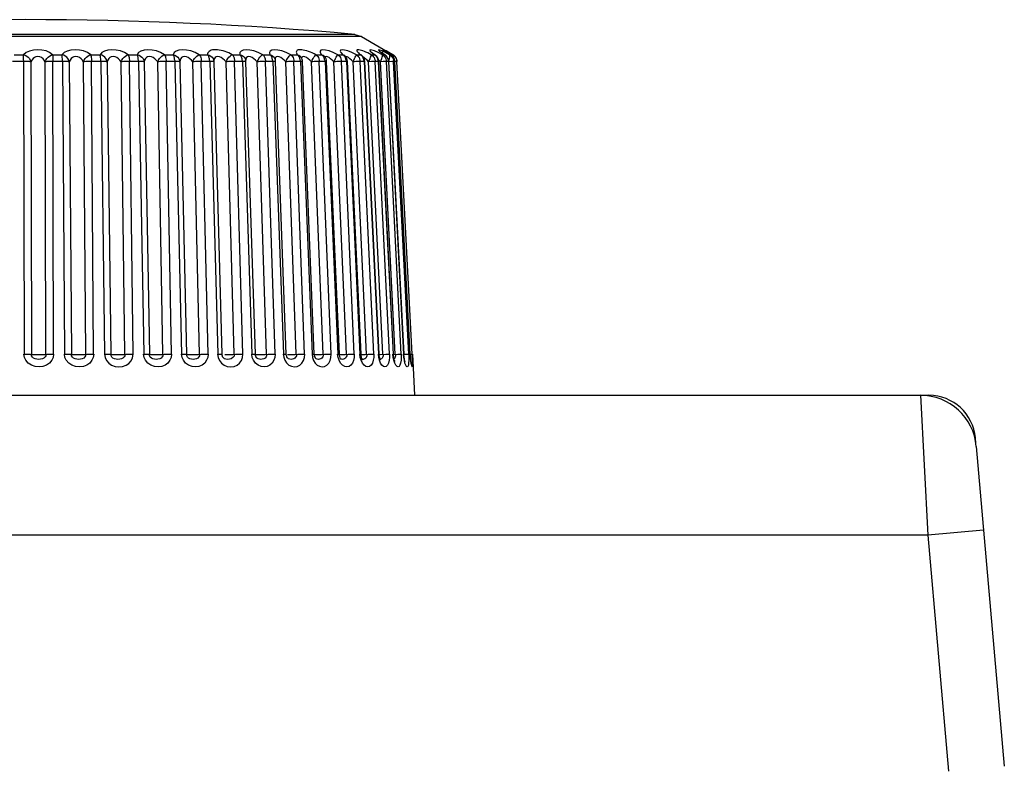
# Model space of a CAD drawing. Header units: millimetres. Extents: x 534 to 1249, y -141 to 479.
# Tile 44 of 51: x 849 to 870, y 463 to 479. Entities that reach past the tile are written whole.
import ezdxf

# ---------------------------------------------------------------- set-up
doc = ezdxf.new("R2010")
doc.units = ezdxf.units.MM
doc.header["$LTSCALE"] = 23.1
doc.layers.get('0').update_dxf_attribs({"linetype": 'CONTINUOUS'})

msp = doc.modelspace()

# ---------------------------------------------------------------- linework, layer by layer
for p, q in [((856.502, 478.591), (842.083, 478.591)), ((856.358, 478.637), (842.227, 478.637)), ((856.358, 478.637), (856.502, 478.591)), ((856.502, 478.591), (857.175, 478.203)), ((856.393, 478.203), (856.295, 478.249)), ((856.744, 478.236), (856.741, 478.24)), ((856.95, 478.203), (856.857, 478.249)), ((856.889, 478.281), (856.931, 478.248)), ((856.931, 478.248), (856.962, 478.228)), ((856.96, 478.266), (856.955, 478.27)), ((856.969, 478.259), (856.96, 478.266)), ((857.011, 478.278), (857.003, 478.284)), ((857.061, 478.259), (857.033, 478.277)), ((857.05, 478.253), (857.034, 478.263)), ((857.05, 478.253), (857.056, 478.248)), ((857.056, 478.248), (857.087, 478.229)), ((857.078, 478.249), (857.061, 478.259)), ((857.171, 478.203), (857.089, 478.249)), ((849.262, 478.056), (849.02, 478.056)), ((849.054, 478.203), (849.256, 478.203)), ((849.256, 478.056), (849.267, 471.782)), ((849.414, 478.052), (849.425, 471.777)), ((849.733, 471.777), (849.722, 478.052)), ((850.096, 478.056), (849.854, 478.056)), ((849.879, 478.203), (850.08, 478.203)), ((849.897, 471.782), (849.885, 478.056)), ((850.089, 478.056), (850.135, 471.782)), ((850.237, 478.052), (850.282, 471.777)), ((850.588, 471.777), (850.542, 478.052)), ((850.92, 478.056), (850.681, 478.056)), ((850.697, 478.203), (850.896, 478.203)), ((850.759, 471.782), (850.713, 478.056)), ((850.914, 478.056), (850.994, 471.782)), ((851.049, 478.052), (851.129, 471.777)), ((851.428, 471.777), (851.348, 478.052)), ((851.727, 478.056), (851.494, 478.056)), ((851.5, 478.203), (851.693, 478.203)), ((851.605, 471.782), (851.525, 478.056)), ((851.721, 478.056), (851.834, 471.782)), ((851.843, 478.052), (851.955, 471.777)), ((852.245, 471.777), (852.132, 478.052)), ((852.279, 478.203), (852.465, 478.203)), ((852.507, 478.056), (852.283, 478.056)), ((852.426, 471.782), (852.313, 478.056)), ((852.502, 478.056), (852.646, 471.782)), ((852.608, 478.052), (852.752, 471.777)), ((853.029, 471.777), (852.885, 478.052)), ((853.025, 478.203), (853.202, 478.203)), ((853.252, 478.056), (853.038, 478.056)), ((853.212, 471.782), (853.068, 478.056)), ((853.247, 478.056), (853.421, 471.782)), ((853.337, 478.052), (853.511, 471.777)), ((853.773, 471.777), (853.598, 478.052)), ((853.731, 478.203), (853.896, 478.203)), ((853.975, 478.056), (853.763, 478.056)), ((853.955, 471.782), (853.781, 478.056)), ((853.93, 478.148), (853.924, 478.163)), ((853.949, 478.056), (854.151, 471.782)), ((854.017, 478.094), (854.018, 478.092)), ((854.226, 471.778), (854.023, 478.053)), ((854.468, 471.777), (854.265, 478.052)), ((854.387, 478.203), (854.54, 478.203)), ((854.604, 478.056), (854.428, 478.056)), ((854.648, 471.782), (854.445, 478.056)), ((854.552, 478.191), (854.54, 478.203)), ((854.6, 478.056), (854.828, 471.782)), ((854.623, 478.056), (854.6, 478.056)), ((854.643, 478.123), (854.643, 478.123)), ((854.651, 478.118), (854.65, 478.105)), ((854.888, 471.779), (854.66, 478.053)), ((854.877, 478.052), (854.842, 478.088)), ((855.105, 471.777), (854.877, 478.052)), ((854.988, 478.203), (855.126, 478.203)), ((855.197, 478.056), (855.029, 478.056)), ((855.281, 471.782), (855.053, 478.056)), ((855.139, 478.191), (855.126, 478.203)), ((855.192, 478.056), (855.444, 471.782)), ((855.213, 478.056), (855.192, 478.056)), ((855.209, 478.147), (855.209, 478.146)), ((855.491, 471.78), (855.239, 478.054)), ((855.679, 471.777), (855.427, 478.052)), ((855.526, 478.203), (855.648, 478.203)), ((855.724, 478.056), (855.576, 478.056)), ((855.849, 471.782), (855.597, 478.056)), ((855.662, 478.191), (855.648, 478.203)), ((855.704, 478.172), (855.712, 478.164)), ((855.712, 478.164), (855.712, 478.164)), ((855.72, 478.056), (855.993, 471.782)), ((856.028, 471.78), (855.755, 478.055)), ((856.184, 471.777), (855.911, 478.052)), ((855.997, 478.203), (856.1, 478.203)), ((856.181, 478.056), (856.069, 478.056)), ((856.346, 471.782), (856.073, 478.056)), ((856.1, 478.203), (856.129, 478.19)), ((856.116, 478.191), (856.1, 478.203)), ((856.129, 478.19), (856.148, 478.177)), ((856.142, 478.182), (856.138, 478.186)), ((856.148, 478.176), (856.142, 478.182)), ((856.148, 478.177), (856.148, 478.176)), ((856.178, 478.056), (856.469, 471.782)), ((856.493, 471.781), (856.203, 478.055)), ((856.612, 471.777), (856.322, 478.052)), ((856.393, 478.203), (856.478, 478.203)), ((856.455, 478.223), (856.478, 478.203)), ((856.563, 478.056), (856.471, 478.056)), ((856.764, 471.782), (856.474, 478.056)), ((856.478, 478.203), (856.504, 478.19)), ((856.495, 478.191), (856.478, 478.203)), ((856.504, 478.19), (856.511, 478.186)), ((856.511, 478.186), (856.512, 478.184)), ((856.56, 478.056), (856.865, 471.782)), ((856.881, 471.781), (856.576, 478.056)), ((856.656, 478.052), (856.672, 478.086)), ((856.961, 471.777), (856.656, 478.052)), ((856.712, 478.203), (856.673, 478.222)), ((856.712, 478.203), (856.778, 478.203)), ((856.783, 478.056), (856.765, 478.056)), ((856.778, 478.203), (856.799, 478.192)), ((856.795, 478.191), (856.778, 478.203)), ((856.796, 478.056), (856.783, 478.056)), ((856.865, 478.056), (856.794, 478.056)), ((857.101, 471.782), (856.796, 478.056)), ((856.863, 478.056), (857.179, 471.782)), ((857.188, 471.782), (856.872, 478.056)), ((857.225, 471.777), (856.909, 478.052)), ((856.953, 478.191), (856.95, 478.203)), ((856.95, 478.203), (856.995, 478.203)), ((856.987, 478.21), (856.995, 478.203)), ((856.995, 478.203), (857.007, 478.196)), ((857.012, 478.191), (857.007, 478.197)), ((857.033, 478.086), (857.037, 478.056)), ((857.084, 478.056), (857.035, 478.056)), ((857.353, 471.782), (857.037, 478.056)), ((857.083, 478.056), (857.407, 471.782)), ((857.087, 478.056), (857.083, 478.056)), ((857.411, 471.782), (857.087, 478.056)), ((857.11, 478.191), (857.103, 478.203)), ((857.103, 478.203), (857.128, 478.203)), ((857.108, 478.215), (857.128, 478.203)), ((857.128, 478.203), (857.133, 478.2)), ((857.146, 478.191), (857.128, 478.203)), ((857.171, 478.203), (857.175, 478.203)), ((857.182, 478.191), (857.171, 478.203)), ((857.193, 478.191), (857.175, 478.203)), ((857.179, 478.114), (857.188, 478.087)), ((857.188, 478.086), (857.192, 478.056)), ((857.218, 478.056), (857.191, 478.056)), ((857.516, 471.782), (857.192, 478.056)), ((857.218, 478.056), (857.217, 478.056)), ((857.546, 471.782), (857.218, 478.056)), ((857.248, 478.114), (857.257, 478.086)), ((857.257, 478.086), (857.261, 478.056)), ((857.589, 471.782), (857.261, 478.056)), ((857.262, 478.056), (857.261, 478.056)), ((853.418, 471.782), (853.43, 471.71)), ((853.43, 471.71), (853.458, 471.647)), ((853.519, 471.738), (853.511, 471.777)), ((853.521, 471.733), (853.519, 471.738)), ((853.525, 471.725), (853.521, 471.733)), ((853.571, 471.773), (853.596, 471.773)), ((853.596, 471.773), (853.623, 471.773)), ((854.159, 471.711), (854.148, 471.782)), ((854.229, 471.754), (854.226, 471.778)), ((854.269, 471.773), (854.292, 471.773)), ((854.292, 471.773), (854.318, 471.773)), ((854.318, 471.773), (854.346, 471.773)), ((854.825, 471.782), (854.836, 471.712)), ((854.892, 471.749), (854.888, 471.779)), ((854.913, 471.773), (854.934, 471.773)), ((854.984, 471.773), (855.013, 471.774)), ((855.442, 471.782), (855.454, 471.709)), ((855.496, 471.773), (855.514, 471.773)), ((855.587, 471.774), (855.617, 471.775)), ((856, 471.711), (855.991, 471.782)), ((856.122, 471.775), (856.152, 471.776)), ((856.152, 471.776), (856.215, 471.779)), ((856.475, 471.711), (856.467, 471.782)), ((856.496, 471.751), (856.493, 471.781)), ((856.581, 471.776), (856.644, 471.779)), ((856.872, 471.711), (856.864, 471.782)), ((856.885, 471.738), (856.881, 471.781)), ((856.882, 471.774), (856.902, 471.775)), ((857.185, 471.711), (857.178, 471.782)), ((857.191, 471.749), (857.188, 471.782)), ((857.196, 471.776), (857.282, 471.78)), ((857.214, 471.697), (857.202, 471.681)), ((857.282, 471.78), (857.307, 471.781)), ((857.403, 471.777), (857.457, 471.78)), ((857.412, 471.711), (857.406, 471.782)), ((857.416, 471.721), (857.411, 471.782)), ((857.509, 471.782), (857.516, 471.782)), ((857.545, 471.782), (857.55, 471.711)), ((857.545, 471.782), (857.546, 471.782)), ((857.55, 471.731), (857.546, 471.782)), ((857.585, 471.782), (857.589, 471.782)), ((857.593, 471.709), (857.589, 471.782)), ((857.593, 471.782), (857.64, 470.897)), ((856.516, 471.669), (856.51, 471.671)), ((856.897, 471.667), (856.881, 471.669)), ((856.911, 471.67), (856.897, 471.667)), ((857.562, 471.612), (857.564, 471.592)), ((782.094, 470.897), (868.491, 470.897)), ((868.491, 470.897), (868.649, 467.897)), ((868.491, 470.897), (868.67, 470.897)), ((868.67, 470.884), (868.67, 470.897)), ((869.676, 469.864), (869.666, 469.984)), ((869.687, 469.802), (870.287, 462.94)), ((868.649, 467.897), (781.937, 467.897)), ((869.844, 468.002), (868.649, 467.897)), ((868.649, 467.897), (869.089, 462.834))]:
    msp.add_line(p, q)
for points in [[(849.879, 478.203), (849.813, 478.249), (849.738, 478.282), (849.65, 478.303), (849.557, 478.31), (849.467, 478.302), (849.382, 478.281), (849.313, 478.248), (849.256, 478.203)], [(850.697, 478.203), (850.624, 478.249), (850.544, 478.282), (850.452, 478.303), (850.36, 478.31), (850.271, 478.302), (850.192, 478.281), (850.129, 478.248), (850.08, 478.203)], [(851.5, 478.203), (851.42, 478.249), (851.336, 478.282), (851.243, 478.303), (851.151, 478.31), (851.065, 478.302), (850.991, 478.281), (850.935, 478.248), (850.896, 478.203)], [(852.279, 478.203), (852.193, 478.249), (852.105, 478.282), (852.012, 478.303), (851.921, 478.31), (851.84, 478.302), (851.772, 478.281), (851.724, 478.248), (851.693, 478.203)], [(853.025, 478.203), (852.934, 478.249), (852.844, 478.282), (852.751, 478.303), (852.663, 478.31), (852.587, 478.302), (852.526, 478.281), (852.486, 478.248), (852.465, 478.203)], [(853.731, 478.203), (853.695, 478.222), (853.657, 478.24), (853.618, 478.257), (853.578, 478.272), (853.536, 478.285), (853.494, 478.295), (853.453, 478.303), (853.413, 478.308), (853.375, 478.31), (853.339, 478.309), (853.307, 478.304), (853.278, 478.297), (853.254, 478.287), (853.234, 478.274), (853.219, 478.259), (853.209, 478.241), (853.203, 478.223), (853.202, 478.203)], [(854.387, 478.203), (854.289, 478.249), (854.197, 478.282), (854.107, 478.303), (854.028, 478.31), (853.964, 478.302), (853.919, 478.281), (853.897, 478.248), (853.896, 478.203)], [(854.988, 478.203), (854.888, 478.249), (854.797, 478.282), (854.71, 478.303), (854.636, 478.31), (854.58, 478.302), (854.543, 478.281), (854.53, 478.248), (854.54, 478.203)], [(855.526, 478.203), (855.487, 478.222), (855.448, 478.24), (855.408, 478.257), (855.368, 478.272), (855.329, 478.285), (855.291, 478.295), (855.254, 478.303), (855.221, 478.308), (855.191, 478.31), (855.165, 478.309), (855.143, 478.304), (855.126, 478.297), (855.114, 478.287), (855.107, 478.274), (855.105, 478.259), (855.107, 478.241), (855.114, 478.223), (855.126, 478.203)], [(855.997, 478.203), (855.896, 478.249), (855.809, 478.282), (855.732, 478.303), (855.671, 478.31), (855.631, 478.302), (855.613, 478.281), (855.619, 478.248), (855.648, 478.203)], [(856.295, 478.249), (856.211, 478.282), (856.14, 478.303), (856.086, 478.31), (856.055, 478.302), (856.047, 478.281), (856.062, 478.248), (856.1, 478.203)], [(856.673, 478.222), (856.636, 478.24), (856.599, 478.257), (856.564, 478.272), (856.531, 478.285), (856.5, 478.295), (856.473, 478.303), (856.449, 478.308), (856.43, 478.31), (856.416, 478.309), (856.407, 478.304), (856.403, 478.297), (856.404, 478.287), (856.41, 478.274), (856.421, 478.259), (856.436, 478.241), (856.455, 478.223)], [(856.857, 478.249), (856.783, 478.282), (856.726, 478.303), (856.69, 478.31), (856.678, 478.302), (856.688, 478.281), (856.721, 478.248), (856.778, 478.203)], [(856.799, 478.192), (856.792, 478.197), (856.77, 478.214), (856.754, 478.227), (856.744, 478.236)], [(856.948, 478.282), (856.899, 478.303), (856.871, 478.31), (856.869, 478.302), (856.889, 478.281)], [(857.007, 478.197), (856.987, 478.21), (856.962, 478.228), (856.941, 478.243), (856.926, 478.254), (856.923, 478.257)], [(857.103, 478.203), (857.015, 478.249), (856.948, 478.282)], [(857.089, 478.249), (857.028, 478.282), (856.988, 478.303), (856.97, 478.31), (856.977, 478.302), (857.007, 478.281), (857.034, 478.263)], [(857.034, 478.263), (857.022, 478.271), (857.011, 478.278)], [(857.133, 478.2), (857.108, 478.215), (857.087, 478.229), (857.067, 478.241), (857.05, 478.253)], [(849.262, 478.056), (849.259, 478.071), (849.255, 478.085), (849.253, 478.1), (849.256, 478.116), (849.256, 478.132), (849.256, 478.148), (849.256, 478.177)], [(849.256, 478.177), (849.256, 478.191), (849.256, 478.203)], [(849.256, 478.203), (849.292, 478.19), (849.325, 478.172), (849.355, 478.148), (849.381, 478.119), (849.4, 478.087), (849.414, 478.052)], [(849.414, 478.052), (849.396, 478.053), (849.375, 478.054), (849.35, 478.055), (849.322, 478.056), (849.29, 478.056), (849.256, 478.056)], [(849.722, 478.052), (849.7, 478.088), (849.673, 478.117), (849.643, 478.141), (849.608, 478.157), (849.565, 478.162), (849.522, 478.157), (849.488, 478.142), (849.459, 478.118), (849.434, 478.088), (849.414, 478.052)], [(849.722, 478.052), (849.736, 478.086), (849.756, 478.119), (849.782, 478.148), (849.812, 478.172), (849.845, 478.191), (849.879, 478.203)], [(849.854, 478.056), (849.822, 478.056), (849.793, 478.055), (849.765, 478.054), (849.741, 478.053), (849.722, 478.052)], [(849.879, 478.203), (849.881, 478.186), (849.882, 478.165), (849.884, 478.141), (849.885, 478.114), (849.885, 478.086), (849.886, 478.056)], [(850.089, 478.056), (850.089, 478.086), (850.088, 478.114), (850.086, 478.141), (850.085, 478.165), (850.083, 478.186), (850.08, 478.203)], [(850.237, 478.052), (850.225, 478.086), (850.206, 478.119), (850.181, 478.148), (850.15, 478.172), (850.116, 478.191), (850.08, 478.203)], [(850.237, 478.052), (850.222, 478.053), (850.203, 478.054), (850.181, 478.055), (850.154, 478.056), (850.123, 478.056), (850.089, 478.056)], [(850.542, 478.052), (850.517, 478.088), (850.488, 478.117), (850.456, 478.141), (850.42, 478.157), (850.377, 478.162), (850.335, 478.157), (850.303, 478.142), (850.276, 478.118), (850.253, 478.088), (850.237, 478.052)], [(850.542, 478.052), (850.557, 478.086), (850.578, 478.119), (850.604, 478.148), (850.633, 478.172), (850.665, 478.191), (850.697, 478.203)], [(850.681, 478.056), (850.65, 478.056), (850.619, 478.055), (850.59, 478.054), (850.564, 478.053), (850.542, 478.052)], [(850.697, 478.203), (850.702, 478.186), (850.706, 478.165), (850.709, 478.141), (850.711, 478.114), (850.713, 478.086), (850.713, 478.056)], [(850.914, 478.056), (850.913, 478.086), (850.911, 478.114), (850.908, 478.141), (850.905, 478.165), (850.901, 478.186), (850.896, 478.203)], [(851.049, 478.052), (851.039, 478.086), (851.021, 478.119), (850.997, 478.148), (850.967, 478.172), (850.933, 478.191), (850.896, 478.203)], [(851.049, 478.052), (851.038, 478.053), (851.021, 478.054), (851.001, 478.055), (850.976, 478.056), (850.947, 478.056), (850.914, 478.056)], [(851.348, 478.052), (851.321, 478.088), (851.29, 478.117), (851.256, 478.141), (851.22, 478.157), (851.176, 478.162), (851.136, 478.157), (851.106, 478.142), (851.082, 478.118), (851.063, 478.088), (851.049, 478.052)], [(851.348, 478.052), (851.364, 478.086), (851.386, 478.119), (851.411, 478.148), (851.44, 478.172), (851.47, 478.191), (851.5, 478.203)], [(851.494, 478.056), (851.462, 478.056), (851.431, 478.055), (851.401, 478.054), (851.373, 478.053), (851.348, 478.052)], [(851.5, 478.203), (851.507, 478.186), (851.513, 478.165), (851.518, 478.141), (851.522, 478.114), (851.525, 478.086), (851.526, 478.056)], [(851.727, 478.056), (851.724, 478.071), (851.719, 478.085), (851.716, 478.1), (851.717, 478.116), (851.715, 478.132), (851.711, 478.148), (851.708, 478.163), (851.704, 478.177), (851.699, 478.191), (851.693, 478.203)], [(851.693, 478.203), (851.732, 478.19), (851.765, 478.172), (851.794, 478.148), (851.818, 478.119), (851.834, 478.087), (851.843, 478.052)], [(851.843, 478.052), (851.834, 478.053), (851.821, 478.054), (851.803, 478.055), (851.78, 478.056), (851.753, 478.056), (851.721, 478.056)], [(852.132, 478.052), (852.103, 478.088), (852.07, 478.117), (852.036, 478.141), (851.998, 478.157), (851.956, 478.162), (851.917, 478.157), (851.89, 478.142), (851.868, 478.118), (851.852, 478.088), (851.843, 478.052)], [(852.132, 478.052), (852.149, 478.086), (852.171, 478.119), (852.196, 478.148), (852.223, 478.172), (852.251, 478.191), (852.279, 478.203)], [(852.283, 478.056), (852.251, 478.056), (852.219, 478.055), (852.188, 478.054), (852.159, 478.053), (852.132, 478.052)], [(852.279, 478.203), (852.288, 478.186), (852.297, 478.165), (852.303, 478.141), (852.308, 478.114), (852.312, 478.086), (852.313, 478.056)], [(852.507, 478.056), (852.504, 478.071), (852.499, 478.085), (852.496, 478.1), (852.496, 478.116), (852.493, 478.132), (852.489, 478.148), (852.484, 478.163), (852.479, 478.177), (852.472, 478.191), (852.465, 478.203)], [(852.465, 478.203), (852.503, 478.19), (852.536, 478.172), (852.564, 478.148), (852.587, 478.119), (852.601, 478.087), (852.608, 478.052)], [(852.608, 478.052), (852.603, 478.053), (852.592, 478.054), (852.577, 478.055), (852.557, 478.056), (852.532, 478.056), (852.502, 478.056)], [(852.885, 478.052), (852.854, 478.088), (852.819, 478.117), (852.784, 478.141), (852.747, 478.157), (852.706, 478.162), (852.67, 478.157), (852.645, 478.142), (852.627, 478.118), (852.614, 478.088), (852.608, 478.052)], [(852.885, 478.052), (852.903, 478.086), (852.924, 478.119), (852.948, 478.148), (852.974, 478.172), (853, 478.191), (853.025, 478.203)], [(853.038, 478.056), (853.007, 478.056), (852.975, 478.055), (852.944, 478.054), (852.913, 478.053), (852.885, 478.052)], [(853.025, 478.203), (853.037, 478.186), (853.047, 478.165), (853.056, 478.141), (853.062, 478.114), (853.066, 478.086), (853.068, 478.056)], [(853.24, 478.116), (853.236, 478.132), (853.231, 478.148), (853.226, 478.163), (853.219, 478.177), (853.211, 478.191), (853.202, 478.203)], [(853.202, 478.203), (853.239, 478.19), (853.271, 478.172), (853.298, 478.148), (853.319, 478.119), (853.332, 478.087), (853.337, 478.052)], [(853.252, 478.056), (853.249, 478.071), (853.244, 478.085), (853.241, 478.1), (853.24, 478.116)], [(853.337, 478.052), (853.335, 478.053), (853.328, 478.054), (853.315, 478.055), (853.298, 478.056), (853.275, 478.056), (853.247, 478.056)], [(853.599, 478.052), (853.566, 478.088), (853.53, 478.117), (853.495, 478.141), (853.458, 478.157), (853.419, 478.162), (853.385, 478.157), (853.363, 478.142), (853.348, 478.118), (853.339, 478.088), (853.337, 478.052)], [(853.763, 478.056), (853.737, 478.056), (853.709, 478.055), (853.681, 478.055), (853.653, 478.054), (853.625, 478.053), (853.598, 478.052)], [(853.599, 478.052), (853.617, 478.087), (853.638, 478.119), (853.66, 478.148), (853.685, 478.172), (853.708, 478.19), (853.731, 478.203)], [(853.731, 478.203), (853.741, 478.191), (853.75, 478.178), (853.757, 478.163), (853.764, 478.148), (853.769, 478.132), (853.773, 478.116), (853.776, 478.101), (853.779, 478.085), (853.782, 478.07), (853.781, 478.056)], [(853.924, 478.163), (853.916, 478.177), (853.907, 478.191), (853.896, 478.203)], [(853.896, 478.203), (853.932, 478.19), (853.963, 478.172), (853.989, 478.148), (854.008, 478.119), (854.017, 478.094)], [(853.954, 478.056), (853.951, 478.071), (853.945, 478.085), (853.942, 478.1), (853.941, 478.116), (853.936, 478.132), (853.93, 478.148)], [(854.023, 478.053), (854.023, 478.053), (854.019, 478.054), (854.01, 478.055), (853.995, 478.056), (853.975, 478.056)], [(854.195, 478.117), (854.159, 478.141), (854.124, 478.157), (854.087, 478.162), (854.056, 478.157), (854.037, 478.142), (854.025, 478.118), (854.02, 478.088)], [(854.265, 478.052), (854.231, 478.088), (854.195, 478.117)], [(854.265, 478.052), (854.284, 478.087), (854.304, 478.119), (854.325, 478.148), (854.347, 478.172), (854.368, 478.19), (854.387, 478.203)], [(854.428, 478.056), (854.404, 478.056), (854.377, 478.055), (854.349, 478.055), (854.32, 478.054), (854.292, 478.053), (854.265, 478.052)], [(854.387, 478.203), (854.399, 478.191), (854.409, 478.178), (854.418, 478.163), (854.425, 478.148), (854.431, 478.132), (854.436, 478.116), (854.439, 478.101), (854.442, 478.085), (854.446, 478.07), (854.445, 478.056)], [(854.54, 478.203), (854.575, 478.19), (854.604, 478.172), (854.627, 478.148), (854.643, 478.123)], [(854.579, 478.148), (854.571, 478.163), (854.562, 478.177), (854.552, 478.191)], [(854.604, 478.056), (854.601, 478.071), (854.596, 478.085), (854.592, 478.1), (854.59, 478.116), (854.585, 478.132), (854.579, 478.148)], [(854.66, 478.053), (854.658, 478.054), (854.652, 478.055), (854.641, 478.056), (854.623, 478.056)], [(854.842, 478.088), (854.805, 478.117), (854.771, 478.141), (854.736, 478.157), (854.702, 478.162), (854.674, 478.157), (854.659, 478.142), (854.651, 478.118)], [(854.877, 478.052), (854.895, 478.086), (854.915, 478.119), (854.935, 478.148), (854.954, 478.172), (854.972, 478.191), (854.988, 478.203)], [(855.029, 478.056), (855.001, 478.056), (854.972, 478.055), (854.94, 478.054), (854.908, 478.053), (854.877, 478.052)], [(854.988, 478.203), (855.006, 478.186), (855.021, 478.165), (855.034, 478.141), (855.044, 478.114), (855.05, 478.086), (855.053, 478.056)], [(855.126, 478.203), (855.159, 478.19), (855.186, 478.172), (855.209, 478.147)], [(855.169, 478.148), (855.161, 478.163), (855.151, 478.177), (855.139, 478.191)], [(855.196, 478.056), (855.194, 478.071), (855.189, 478.085), (855.185, 478.1), (855.182, 478.116), (855.177, 478.132), (855.169, 478.148)], [(855.239, 478.054), (855.236, 478.055), (855.227, 478.056), (855.213, 478.056)], [(855.427, 478.052), (855.392, 478.088), (855.356, 478.117), (855.322, 478.141), (855.289, 478.157), (855.257, 478.162), (855.234, 478.157), (855.222, 478.142), (855.219, 478.129)], [(855.427, 478.052), (855.446, 478.086), (855.464, 478.119), (855.482, 478.148), (855.499, 478.172), (855.514, 478.191), (855.526, 478.203)], [(855.576, 478.056), (855.55, 478.056), (855.522, 478.055), (855.491, 478.054), (855.459, 478.053), (855.427, 478.052)], [(855.526, 478.203), (855.546, 478.186), (855.563, 478.165), (855.577, 478.141), (855.587, 478.114), (855.594, 478.086), (855.597, 478.056)], [(855.648, 478.203), (855.679, 478.19), (855.704, 478.172)], [(855.695, 478.148), (855.686, 478.163), (855.675, 478.177), (855.662, 478.191)], [(855.724, 478.056), (855.721, 478.071), (855.717, 478.085), (855.712, 478.1), (855.709, 478.116), (855.703, 478.132), (855.695, 478.148)], [(855.713, 478.163), (855.708, 478.169), (855.707, 478.17)], [(855.755, 478.055), (855.755, 478.055), (855.749, 478.056), (855.738, 478.056), (855.72, 478.056)], [(855.911, 478.052), (855.875, 478.088), (855.84, 478.117), (855.807, 478.141), (855.777, 478.157), (855.748, 478.162), (855.728, 478.157), (855.724, 478.148)], [(855.911, 478.052), (855.929, 478.086), (855.946, 478.119), (855.962, 478.148), (855.977, 478.172), (855.988, 478.191), (855.996, 478.203)], [(856.073, 478.056), (856.054, 478.056), (856.03, 478.056), (856.003, 478.055), (855.974, 478.054), (855.943, 478.053), (855.911, 478.052)], [(855.996, 478.203), (856.017, 478.186), (856.036, 478.165), (856.051, 478.141), (856.062, 478.114), (856.069, 478.086), (856.073, 478.056)], [(856.151, 478.148), (856.141, 478.163), (856.13, 478.177), (856.116, 478.191)], [(856.181, 478.056), (856.179, 478.071), (856.174, 478.085), (856.17, 478.1), (856.166, 478.116), (856.16, 478.132), (856.151, 478.148)], [(856.322, 478.052), (856.286, 478.088), (856.252, 478.117), (856.221, 478.141), (856.193, 478.157), (856.168, 478.162), (856.162, 478.16)], [(856.203, 478.055), (856.201, 478.056), (856.193, 478.056), (856.178, 478.056)], [(856.322, 478.052), (856.339, 478.086), (856.355, 478.119), (856.369, 478.148), (856.38, 478.172), (856.389, 478.191), (856.393, 478.203)], [(856.474, 478.056), (856.457, 478.056), (856.437, 478.056), (856.412, 478.055), (856.384, 478.054), (856.353, 478.053), (856.322, 478.052)], [(856.393, 478.203), (856.415, 478.186), (856.434, 478.165), (856.45, 478.141), (856.462, 478.114), (856.47, 478.086), (856.474, 478.056)], [(856.512, 478.185), (856.505, 478.191), (856.49, 478.204), (856.48, 478.214), (856.479, 478.215)], [(856.532, 478.148), (856.522, 478.163), (856.509, 478.177), (856.495, 478.191)], [(856.563, 478.056), (856.561, 478.071), (856.556, 478.085), (856.552, 478.1), (856.548, 478.116), (856.541, 478.132), (856.532, 478.148)], [(856.656, 478.052), (856.621, 478.088), (856.588, 478.117), (856.559, 478.141), (856.542, 478.151)], [(856.576, 478.056), (856.576, 478.056), (856.571, 478.056), (856.56, 478.056)], [(856.765, 478.056), (856.742, 478.055), (856.716, 478.054), (856.656, 478.052)], [(856.672, 478.086), (856.687, 478.119), (856.698, 478.148)], [(856.698, 478.148), (856.707, 478.172), (856.711, 478.191), (856.712, 478.203)], [(856.712, 478.203), (856.735, 478.186), (856.755, 478.165), (856.772, 478.141), (856.784, 478.114), (856.793, 478.086), (856.796, 478.056)], [(856.865, 478.056), (856.863, 478.071), (856.859, 478.085), (856.855, 478.1), (856.85, 478.116), (856.843, 478.132), (856.834, 478.148), (856.823, 478.163), (856.81, 478.177), (856.795, 478.191)], [(856.872, 478.056), (856.871, 478.056), (856.863, 478.056)], [(856.909, 478.052), (856.875, 478.088), (856.865, 478.097)], [(856.909, 478.052), (856.925, 478.086), (856.937, 478.119), (856.947, 478.148)], [(856.991, 478.055), (856.966, 478.054), (856.909, 478.052)], [(856.947, 478.148), (856.952, 478.172), (856.953, 478.191)], [(856.95, 478.203), (856.973, 478.186), (856.994, 478.165), (857.011, 478.141), (857.024, 478.114), (857.033, 478.086)], [(857.037, 478.056), (857.026, 478.056), (857.011, 478.056), (856.991, 478.055)], [(857.084, 478.056), (857.082, 478.071), (857.079, 478.085), (857.074, 478.1), (857.069, 478.116), (857.062, 478.132), (857.053, 478.148), (857.041, 478.163), (857.028, 478.177), (857.012, 478.191)], [(857.192, 478.056), (857.185, 478.056), (857.172, 478.056), (857.155, 478.055), (857.079, 478.052)], [(857.086, 478.068), (857.093, 478.086), (857.104, 478.119), (857.111, 478.148)], [(857.103, 478.203), (857.127, 478.186), (857.149, 478.165), (857.166, 478.141), (857.179, 478.114)], [(857.111, 478.148), (857.113, 478.172), (857.11, 478.191)], [(857.186, 478.148), (857.175, 478.163), (857.161, 478.177), (857.146, 478.191)], [(857.171, 478.203), (857.196, 478.186), (857.217, 478.165)], [(857.189, 478.148), (857.188, 478.172), (857.182, 478.191)], [(857.218, 478.056), (857.216, 478.071), (857.213, 478.085), (857.209, 478.1), (857.203, 478.116), (857.196, 478.132), (857.186, 478.148)], [(857.234, 478.148), (857.222, 478.163), (857.209, 478.177), (857.193, 478.191)], [(857.217, 478.165), (857.235, 478.141), (857.248, 478.114)], [(857.261, 478.056), (857.257, 478.056), (857.248, 478.056), (857.218, 478.054)], [(857.262, 478.078), (857.261, 478.085), (857.257, 478.1), (857.251, 478.116), (857.243, 478.132), (857.234, 478.148)], [(857.264, 478.056), (857.263, 478.071), (857.262, 478.078)], [(849.901, 471.782), (849.889, 471.711), (849.86, 471.648), (849.811, 471.59), (849.747, 471.545), (849.672, 471.518), (849.59, 471.508), (849.505, 471.516), (849.425, 471.541), (849.358, 471.588), (849.305, 471.648), (849.274, 471.711), (849.263, 471.782)], [(849.267, 471.782), (849.299, 471.782), (849.329, 471.782), (849.358, 471.781), (849.384, 471.78), (849.407, 471.779)], [(849.407, 471.779), (849.442, 471.776), (849.463, 471.775), (849.488, 471.774), (849.515, 471.773), (849.545, 471.773), (849.576, 471.773)], [(849.733, 471.777), (849.73, 471.747), (849.716, 471.72), (849.692, 471.697), (849.66, 471.68), (849.622, 471.67), (849.584, 471.667), (849.544, 471.669), (849.504, 471.678), (849.471, 471.694), (849.445, 471.717), (849.429, 471.745), (849.425, 471.777)], [(849.576, 471.773), (849.606, 471.773), (849.636, 471.773), (849.664, 471.774), (849.691, 471.775), (849.714, 471.776)], [(849.714, 471.776), (849.753, 471.779), (849.777, 471.78), (849.804, 471.781), (849.834, 471.782), (849.865, 471.782), (849.897, 471.782)], [(850.763, 471.782), (850.752, 471.711), (850.723, 471.648), (850.675, 471.59), (850.612, 471.545), (850.538, 471.518), (850.457, 471.508), (850.373, 471.516), (850.293, 471.541), (850.226, 471.588), (850.173, 471.648), (850.143, 471.711), (850.131, 471.782)], [(850.135, 471.782), (850.166, 471.782), (850.196, 471.782), (850.223, 471.781), (850.247, 471.78), (850.267, 471.779)], [(850.267, 471.779), (850.297, 471.776), (850.315, 471.775), (850.338, 471.774), (850.364, 471.773), (850.392, 471.773), (850.423, 471.773)], [(850.588, 471.777), (850.585, 471.747), (850.571, 471.72), (850.547, 471.697), (850.515, 471.68), (850.476, 471.67), (850.439, 471.667), (850.399, 471.669), (850.36, 471.678), (850.328, 471.694), (850.302, 471.717), (850.286, 471.745), (850.282, 471.777)], [(850.423, 471.773), (850.453, 471.773), (850.483, 471.773), (850.513, 471.774), (850.541, 471.775), (850.566, 471.776)], [(850.566, 471.776), (850.61, 471.779), (850.636, 471.78), (850.665, 471.781), (850.695, 471.782), (850.727, 471.782), (850.759, 471.782)], [(850.99, 471.782), (851.004, 471.709), (851.034, 471.645), (851.081, 471.589), (851.143, 471.545), (851.217, 471.518), (851.298, 471.508), (851.379, 471.516), (851.454, 471.541), (851.515, 471.58), (851.562, 471.634), (851.593, 471.701), (851.609, 471.782)], [(850.994, 471.782), (851.024, 471.782), (851.052, 471.782), (851.077, 471.781), (851.099, 471.78), (851.116, 471.779)], [(851.116, 471.779), (851.14, 471.776), (851.156, 471.775), (851.176, 471.774), (851.2, 471.773), (851.228, 471.773), (851.257, 471.773)], [(851.428, 471.777), (851.426, 471.747), (851.412, 471.72), (851.388, 471.697), (851.356, 471.68), (851.318, 471.67), (851.281, 471.667), (851.243, 471.669), (851.204, 471.678), (851.173, 471.694), (851.148, 471.717), (851.133, 471.745), (851.129, 471.777)], [(851.257, 471.773), (851.287, 471.773), (851.318, 471.773), (851.348, 471.774), (851.377, 471.775), (851.404, 471.776)], [(851.404, 471.776), (851.452, 471.779), (851.48, 471.78), (851.51, 471.781), (851.542, 471.782), (851.574, 471.782), (851.605, 471.782)], [(852.429, 471.782), (852.42, 471.711), (852.393, 471.648), (852.349, 471.59), (852.29, 471.545), (852.22, 471.518), (852.143, 471.508), (852.063, 471.516), (851.988, 471.541), (851.923, 471.588), (851.872, 471.648), (851.842, 471.711), (851.83, 471.782)], [(851.834, 471.782), (851.863, 471.782), (851.889, 471.782), (851.912, 471.781), (851.932, 471.78), (851.946, 471.779)], [(851.946, 471.779), (851.963, 471.776), (851.977, 471.775), (851.994, 471.774), (852.016, 471.773), (852.042, 471.773), (852.07, 471.773)], [(852.245, 471.777), (852.244, 471.747), (852.23, 471.72), (852.206, 471.697), (852.175, 471.68), (852.138, 471.67), (852.102, 471.667), (852.064, 471.669), (852.028, 471.678), (851.998, 471.694), (851.974, 471.717), (851.96, 471.745), (851.955, 471.777)], [(852.07, 471.773), (852.099, 471.773), (852.13, 471.773), (852.16, 471.774), (852.19, 471.775), (852.219, 471.776)], [(852.219, 471.776), (852.271, 471.779), (852.3, 471.78), (852.331, 471.781), (852.363, 471.782), (852.395, 471.782), (852.426, 471.782)], [(853.215, 471.782), (853.207, 471.711), (853.182, 471.648), (853.14, 471.59), (853.084, 471.545), (853.017, 471.518), (852.944, 471.508), (852.868, 471.516), (852.795, 471.541), (852.732, 471.588), (852.683, 471.648), (852.654, 471.711), (852.642, 471.782)], [(852.646, 471.782), (852.673, 471.782), (852.698, 471.782), (852.719, 471.781), (852.735, 471.78), (852.746, 471.779), (852.752, 471.777)], [(853.029, 471.777), (853.029, 471.747), (853.016, 471.72), (852.992, 471.697), (852.962, 471.68), (852.926, 471.67), (852.892, 471.667), (852.856, 471.669), (852.821, 471.678), (852.793, 471.694), (852.771, 471.717), (852.757, 471.745), (852.752, 471.777)], [(852.752, 471.777), (852.757, 471.776), (852.768, 471.775), (852.783, 471.774), (852.802, 471.773), (852.826, 471.773), (852.853, 471.773)], [(852.853, 471.773), (852.881, 471.773), (852.911, 471.773), (852.941, 471.774), (852.972, 471.775), (853.002, 471.776)], [(853.002, 471.776), (853.057, 471.779), (853.088, 471.78), (853.12, 471.781), (853.152, 471.782), (853.183, 471.782), (853.212, 471.782)], [(853.421, 471.782), (853.447, 471.782), (853.469, 471.782), (853.487, 471.781), (853.501, 471.78), (853.509, 471.779), (853.511, 471.777)], [(853.458, 471.647), (853.501, 471.59), (853.556, 471.545), (853.624, 471.518), (853.696, 471.508), (853.769, 471.517), (853.836, 471.544), (853.888, 471.589), (853.927, 471.646), (853.95, 471.71), (853.959, 471.782)], [(853.773, 471.777), (853.77, 471.736), (853.747, 471.705), (853.711, 471.681), (853.674, 471.67), (853.633, 471.667), (853.596, 471.671), (853.565, 471.683), (853.537, 471.706), (853.525, 471.725)], [(853.623, 471.773), (853.652, 471.773), (853.682, 471.774), (853.713, 471.775), (853.744, 471.776)], [(853.744, 471.776), (853.802, 471.779), (853.834, 471.78), (853.866, 471.781), (853.897, 471.782), (853.927, 471.782), (853.955, 471.782)], [(854.151, 471.782), (854.175, 471.782), (854.195, 471.782), (854.21, 471.781), (854.221, 471.78), (854.225, 471.779), (854.226, 471.778)], [(854.651, 471.782), (854.644, 471.711), (854.623, 471.648), (854.587, 471.59), (854.539, 471.545), (854.481, 471.518), (854.417, 471.508), (854.35, 471.516), (854.286, 471.541), (854.23, 471.588), (854.186, 471.648), (854.159, 471.711)], [(854.226, 471.775), (854.228, 471.775), (854.237, 471.774), (854.251, 471.773), (854.269, 471.773)], [(854.256, 471.698), (854.249, 471.706), (854.237, 471.728), (854.229, 471.754)], [(854.467, 471.777), (854.468, 471.747), (854.456, 471.72), (854.435, 471.697), (854.408, 471.68), (854.375, 471.67), (854.345, 471.667), (854.313, 471.669), (854.284, 471.678), (854.26, 471.694), (854.256, 471.698)], [(854.346, 471.773), (854.376, 471.774), (854.406, 471.775), (854.437, 471.776)], [(854.437, 471.776), (854.498, 471.779), (854.53, 471.78), (854.562, 471.781), (854.593, 471.782), (854.622, 471.782), (854.648, 471.782)], [(854.828, 471.782), (854.849, 471.782), (854.867, 471.782), (854.879, 471.781), (854.886, 471.78), (854.888, 471.779)], [(854.836, 471.712), (854.86, 471.649), (854.897, 471.592)], [(854.927, 471.684), (854.925, 471.686), (854.913, 471.699), (854.901, 471.721), (854.892, 471.749)], [(854.897, 471.592), (854.944, 471.547), (855.002, 471.519), (855.064, 471.508), (855.125, 471.516), (855.181, 471.542), (855.226, 471.587), (855.259, 471.645), (855.278, 471.709), (855.284, 471.782)], [(855.105, 471.777), (855.107, 471.747), (855.096, 471.72), (855.076, 471.697), (855.05, 471.68), (855.02, 471.67), (854.992, 471.667), (854.963, 471.669), (854.937, 471.678), (854.927, 471.684)], [(854.934, 471.773), (854.957, 471.773), (854.984, 471.773)], [(855.013, 471.774), (855.043, 471.775), (855.074, 471.776)], [(855.074, 471.776), (855.137, 471.779), (855.168, 471.78), (855.2, 471.781), (855.23, 471.782), (855.257, 471.782), (855.281, 471.782)], [(855.444, 471.782), (855.463, 471.782), (855.478, 471.782), (855.487, 471.781), (855.491, 471.78), (855.491, 471.78)], [(855.454, 471.709), (855.476, 471.645), (855.51, 471.589)], [(855.529, 471.677), (855.528, 471.678), (855.524, 471.682), (855.515, 471.693), (855.506, 471.712), (855.497, 471.736), (855.492, 471.765), (855.491, 471.78)], [(855.51, 471.589), (855.552, 471.546), (855.603, 471.519), (855.658, 471.508), (855.712, 471.516), (855.761, 471.541), (855.801, 471.586), (855.83, 471.643), (855.847, 471.708), (855.852, 471.782)], [(855.514, 471.773), (855.535, 471.773), (855.56, 471.773), (855.587, 471.774)], [(855.679, 471.777), (855.681, 471.747), (855.671, 471.72), (855.653, 471.697), (855.629, 471.68), (855.602, 471.67), (855.577, 471.667), (855.551, 471.669), (855.529, 471.677)], [(855.617, 471.775), (855.648, 471.776), (855.711, 471.779)], [(855.711, 471.779), (855.743, 471.78), (855.773, 471.781), (855.802, 471.782), (855.828, 471.782), (855.849, 471.782)], [(855.993, 471.782), (856.009, 471.782), (856.021, 471.782), (856.027, 471.781), (856.028, 471.78)], [(856.054, 471.588), (856.021, 471.648), (856, 471.711)], [(856.025, 471.773), (856.044, 471.773), (856.067, 471.773), (856.093, 471.774), (856.122, 471.775)], [(856.06, 471.672), (856.062, 471.672), (856.06, 471.673), (856.053, 471.683), (856.044, 471.702), (856.036, 471.728), (856.029, 471.761), (856.028, 471.78)], [(856.348, 471.782), (856.344, 471.711), (856.331, 471.647), (856.308, 471.59), (856.275, 471.545), (856.235, 471.518), (856.19, 471.508), (856.142, 471.516), (856.095, 471.541), (856.054, 471.588)], [(856.184, 471.777), (856.186, 471.747), (856.177, 471.72), (856.161, 471.697), (856.139, 471.68), (856.115, 471.67), (856.093, 471.667), (856.071, 471.669), (856.058, 471.674)], [(856.215, 471.779), (856.246, 471.78), (856.276, 471.781), (856.303, 471.782), (856.326, 471.782), (856.346, 471.782)], [(856.469, 471.782), (856.482, 471.782), (856.49, 471.782), (856.493, 471.781)], [(856.522, 471.588), (856.494, 471.648), (856.475, 471.711)], [(856.494, 471.773), (856.5, 471.773), (856.524, 471.774), (856.552, 471.775), (856.581, 471.776)], [(856.512, 471.686), (856.503, 471.714), (856.496, 471.751)], [(856.593, 471.697), (856.574, 471.68), (856.553, 471.67), (856.535, 471.667), (856.516, 471.669)], [(856.766, 471.782), (856.764, 471.711), (856.754, 471.648), (856.735, 471.59), (856.709, 471.545), (856.675, 471.518), (856.638, 471.508), (856.597, 471.516), (856.558, 471.541), (856.522, 471.588)], [(856.612, 471.777), (856.615, 471.747), (856.607, 471.72), (856.593, 471.697)], [(856.644, 471.779), (856.674, 471.78), (856.702, 471.781), (856.727, 471.782), (856.748, 471.782), (856.764, 471.782)], [(856.865, 471.782), (856.876, 471.782), (856.881, 471.782), (856.881, 471.781)], [(856.911, 471.588), (856.887, 471.648), (856.872, 471.711)], [(856.912, 471.648), (856.911, 471.651), (856.903, 471.666), (856.894, 471.696), (856.885, 471.738)], [(856.902, 471.775), (857.021, 471.78), (857.047, 471.781), (857.07, 471.782), (857.088, 471.782), (857.101, 471.782)], [(857.103, 471.782), (857.102, 471.711), (857.095, 471.648), (857.081, 471.59), (857.061, 471.545), (857.035, 471.518), (857.005, 471.508), (856.973, 471.516), (856.94, 471.541), (856.911, 471.588)], [(856.946, 471.697), (856.93, 471.68), (856.911, 471.67)], [(856.961, 471.777), (856.964, 471.747), (856.958, 471.72), (856.946, 471.697)], [(857.179, 471.782), (857.186, 471.782), (857.188, 471.782)], [(857.217, 471.588), (857.198, 471.648), (857.185, 471.711)], [(857.215, 471.635), (857.218, 471.63), (857.217, 471.632), (857.212, 471.644), (857.205, 471.669), (857.197, 471.704), (857.191, 471.749)], [(857.225, 471.777), (857.229, 471.747), (857.224, 471.72), (857.214, 471.697)], [(857.354, 471.782), (857.355, 471.711), (857.351, 471.648), (857.341, 471.59), (857.328, 471.545), (857.309, 471.518), (857.288, 471.508), (857.264, 471.516), (857.239, 471.541), (857.217, 471.588)], [(857.307, 471.781), (857.327, 471.782), (857.343, 471.782), (857.353, 471.782)], [(857.407, 471.782), (857.411, 471.782), (857.411, 471.782)], [(857.517, 471.782), (857.519, 471.711), (857.518, 471.648), (857.514, 471.59), (857.507, 471.545), (857.496, 471.518), (857.483, 471.508), (857.467, 471.516), (857.451, 471.541), (857.435, 471.588), (857.422, 471.648), (857.412, 471.711)], [(857.439, 471.606), (857.437, 471.611), (857.431, 471.633), (857.423, 471.669), (857.416, 471.721)], [(857.457, 471.78), (857.496, 471.782), (857.509, 471.782)], [(857.546, 471.78), (857.576, 471.782), (857.585, 471.782)], [(857.566, 471.589), (857.562, 471.612), (857.558, 471.643), (857.554, 471.682), (857.55, 471.731)], [(857.55, 471.711), (857.556, 471.649), (857.558, 471.643)], [(857.564, 471.592), (857.572, 471.547), (857.58, 471.519), (857.587, 471.508), (857.592, 471.516), (857.595, 471.542), (857.596, 471.587), (857.595, 471.645), (857.593, 471.709)], [(856.518, 471.667), (856.522, 471.665), (856.525, 471.661), (856.521, 471.668), (856.512, 471.686)], [(857.566, 471.581), (857.569, 471.572), (857.571, 471.569), (857.569, 471.575), (857.566, 471.589)], [(869.666, 469.984), (869.662, 469.985), (869.655, 469.985)]]:
    msp.add_lwpolyline(points)
for centre, radius, start, end in [((849.293, 399.972), 78.982, 84.86736, 95.13264), ((853.843, 478.047), 0.18, 1.8483, 14.537), ((854.48, 478.047), 0.18, 2.0855, 24.953), ((855.059, 478.047), 0.18, 2.2998, 33.6993), ((855.575, 478.047), 0.18, 2.4889, 40.5998), ((856.023, 478.047), 0.18, 2.6507, 46.1067), ((856.396, 478.047), 0.18, 2.7835, 50.5095), ((856.692, 478.047), 0.18, 2.8857, 53.6523), ((856.907, 478.047), 0.18, 2.9565, 56.2341), ((857.038, 478.047), 0.18, 2.9948, 58.2986), ((868.491, 469.697), 1.2, 5, 90), ((868.67, 469.897), 1, 5, 90)]:
    msp.add_arc(centre, radius, start, end)

doc.saveas('drawing.dxf')
